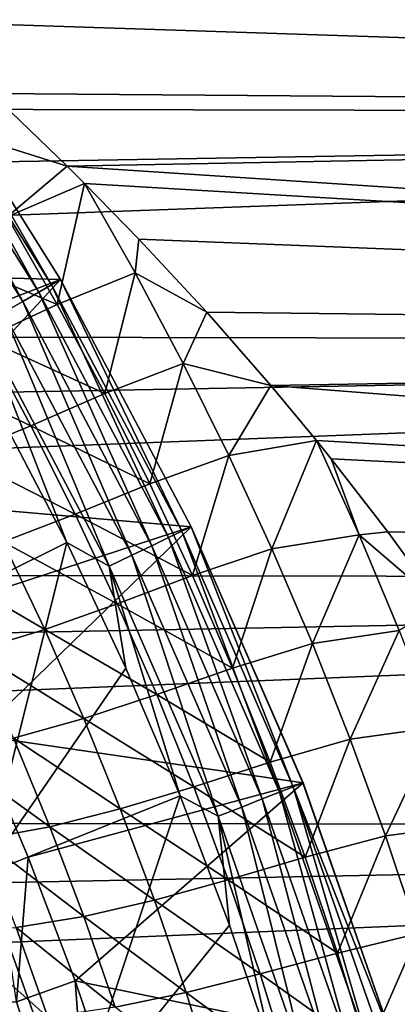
# Model space of a CAD drawing. Header units: metres. Extents: x -61 to 49, y -32 to 32.
# Tile 80 of 256: x -9.7 to -8.36, y 4.05 to 7.53. Entities that reach past the tile are written whole.
import ezdxf

# ---------------------------------------------------------------- set-up
doc = ezdxf.new("R2010")
doc.units = ezdxf.units.M
doc.layers.add('solid_K_27_40_10_000Y34', color=7, linetype='CONTINUOUS')

msp = doc.modelspace()

# ---------------------------------------------------------------- linework, layer by layer
at = {"layer": 'solid_K_27_40_10_000Y34'}
for points in [[(0, 7.952963, 9.643664), (-21, 7.622125, 9.90723), (-21, 7.234381, 10.193809)], [(0, 7.191413, 10.224162), (0, 7.952963, 9.643664), (-21, 7.234381, 10.193809)], [(-10.4773, 7.857971, -9.721229), (0, 7.952963, -9.643664), (0, 7.191413, -10.224162)], [(-10.320504, 7.729237, -9.823895), (-10.4773, 7.857971, -9.721229), (0, 7.191413, -10.224162)], [(-10.27425, 7.690483, -9.854261), (-10.320504, 7.729237, -9.823895), (0, 7.191413, -10.224162)], [(-10.077742, 7.52183, -9.98359), (-10.27425, 7.690483, -9.854261), (0, 7.191413, -10.224162)], [(-9.795159, 7.267374, -10.170314), (-10.077742, 7.52183, -9.98359), (0, 7.191413, -10.224162)], [(-9.550696, 6.610224, -28.999958), (-10.742542, 6.642572, -30), (-10.076579, 7.44718, -28.999958)], [(-9.628123, 6.565556, -21.418964), (-10.107599, 7.426313, -21.525557), (-10.150566, 7.397019, -21.418964)], [(-10.107599, 7.426313, -21.525557), (-9.583088, 6.591558, -21.525557), (-10.076637, 7.447265, -21.637487)], [(-9.628123, 6.565556, -21.418964), (-9.583088, 6.591558, -21.525557), (-10.107599, 7.426313, -21.525557)], [(-9.583088, 6.591558, -21.525557), (-9.55079, 6.610386, -21.637487), (-10.076637, 7.447265, -21.637487)], [(-10.076579, 7.44718, -28.999958), (-10.076637, 7.447265, -21.637487), (-9.55079, 6.610386, -21.637487)], [(-9.550696, 6.610224, -28.999958), (-10.076579, 7.44718, -28.999958), (-9.55079, 6.610386, -21.637487)], [(-10.150566, 7.397019, -21.418964), (-10.204741, 7.360084, -21.320135), (-9.684906, 6.532773, -21.320135)], [(-9.628123, 6.565556, -21.418964), (-10.150566, 7.397019, -21.418964), (-9.684906, 6.532773, -21.320135)], [(-9.684906, 6.532773, -21.320135), (-10.204741, 7.360084, -21.320135), (-9.75245, 6.493776, -21.230787)], [(-9.924793, 7.13619, -10.270741), (-9.795159, 7.267374, -10.170314), (-9.527539, 7.010962, -10.34874)], [(-9.527539, 7.010962, -10.34874), (-9.795159, 7.267374, -10.170314), (0, 7.191413, -10.224162)], [(0, 7.191413, 10.224162), (-21, 7.234381, 10.193809), (-21, 6.835874, 10.46522)], [(0, 7.191413, 10.224162), (-21, 6.835874, 10.46522), (-21, 6.427195, 10.721062)], [(0, 6.387662, 10.744659), (0, 7.191413, 10.224162), (-21, 6.427195, 10.721062)], [(-9.527539, 7.010962, -10.34874), (0, 7.191413, -10.224162), (0, 6.387662, -10.744659)], [(-9.924793, 7.13619, -10.270741), (-9.527539, 7.010962, -10.34874), (-9.739444, 6.831594, -10.485239)], [(-9.739444, 6.831594, -10.485239), (-9.527539, 7.010962, -10.34874), (-9.465794, 6.94954, -10.390086)], [(-9.465794, 6.94954, -10.390086), (-9.527539, 7.010962, -10.34874), (0, 6.387662, -10.744659)], [(-9.739444, 6.831594, -10.485239), (-9.465794, 6.94954, -10.390086), (-9.562618, 6.521886, -10.693175)], [(-9.287491, 6.63415, -10.596011), (-9.562618, 6.521886, -10.693175), (-9.465794, 6.94954, -10.390086)], [(-9.274003, 6.753187, -10.518767), (-9.465794, 6.94954, -10.390086), (0, 6.387662, -10.744659)], [(-9.287491, 6.63415, -10.596011), (-9.465794, 6.94954, -10.390086), (-9.274003, 6.753187, -10.518767)], [(-9.739444, 6.831594, -10.485239), (-9.562618, 6.521886, -10.693175), (-9.99544, 6.703926, -10.620166)], [(-9.287491, 6.63415, -10.596011), (-9.274003, 6.753187, -10.518767), (-9.033868, 6.494727, -10.680286)], [(-9.033868, 6.494727, -10.680286), (-9.274003, 6.753187, -10.518767), (0, 6.387662, -10.744659)], [(-9.562618, 6.521886, -10.693175), (-9.821534, 6.401041, -10.828488), (-9.99544, 6.703926, -10.620166)], [(-9.550696, 6.610224, -28.999958), (-10.495508, 6.244611, -30), (-10.742542, 6.642572, -30)], [(-9.287491, 6.63415, -10.596011), (-9.394417, 6.20725, -10.894132), (-9.562618, 6.521886, -10.693175)], [(-9.287491, 6.63415, -10.596011), (-9.11729, 6.313253, -10.79532), (-9.394417, 6.20725, -10.894132)], [(-9.287491, 6.63415, -10.596011), (-9.033868, 6.494727, -10.680286), (-9.11729, 6.313253, -10.79532)], [(-9.550696, 6.610224, -28.999958), (-10.264152, 5.837894, -30), (-10.495508, 6.244611, -30)], [(-9.088668, 5.736009, -28.999958), (-10.264152, 5.837894, -30), (-9.550696, 6.610224, -28.999958)], [(-9.169277, 5.697376, -21.418964), (-9.583088, 6.591558, -21.525557), (-9.628123, 6.565556, -21.418964)], [(-9.583088, 6.591558, -21.525557), (-9.122424, 5.719939, -21.525557), (-9.55079, 6.610386, -21.637487)], [(-9.169277, 5.697376, -21.418964), (-9.122424, 5.719939, -21.525557), (-9.583088, 6.591558, -21.525557)], [(-9.122424, 5.719939, -21.525557), (-9.088725, 5.736127, -21.637487), (-9.55079, 6.610386, -21.637487)], [(-9.550696, 6.610224, -28.999958), (-9.55079, 6.610386, -21.637487), (-9.088725, 5.736127, -21.637487)], [(-9.088668, 5.736009, -28.999958), (-9.550696, 6.610224, -28.999958), (-9.088725, 5.736127, -21.637487)], [(-9.628123, 6.565556, -21.418964), (-9.684906, 6.532773, -21.320135), (-9.228351, 5.668928, -21.320135)], [(-9.169277, 5.697376, -21.418964), (-9.628123, 6.565556, -21.418964), (-9.228351, 5.668928, -21.320135)], [(-9.562618, 6.521886, -10.693175), (-9.394417, 6.20725, -10.894132), (-9.821534, 6.401041, -10.828488)], [(-9.684906, 6.532773, -21.320135), (-9.75245, 6.493776, -21.230787), (-9.29862, 5.635087, -21.230787)], [(-9.228351, 5.668928, -21.320135), (-9.684906, 6.532773, -21.320135), (-9.29862, 5.635087, -21.230787)], [(-9.75245, 6.493776, -21.230787), (-9.829583, 6.449244, -21.15247), (-9.378865, 5.596444, -21.15247)], [(-9.29862, 5.635087, -21.230787), (-9.75245, 6.493776, -21.230787), (-9.378865, 5.596444, -21.15247)], [(-9.11729, 6.313253, -10.79532), (-9.033868, 6.494727, -10.680286), (-8.807668, 6.235753, -10.83353)], [(-8.807668, 6.235753, -10.83353), (-9.033868, 6.494727, -10.680286), (0, 6.387662, -10.744659)], [(-9.829583, 6.449244, -21.15247), (-9.755043, 6.114813, -21.086603), (-9.52908, 5.679613, -21.086603)], [(-9.378865, 5.596444, -21.15247), (-9.829583, 6.449244, -21.15247), (-9.52908, 5.679613, -21.086603)], [(0, 6.387662, 10.744659), (-21, 6.427195, 10.721062), (-21, 6.008955, 10.960952)], [(0, 6.387662, 10.744659), (-21, 6.008955, 10.960952), (-21, 5.581773, 11.184534)], [(0, 5.546428, 11.202102), (0, 6.387662, 10.744659), (-21, 5.581773, 11.184534)], [(-9.821534, 6.401041, -10.828488), (-9.656017, 6.093233, -11.029885), (-10.071687, 6.289903, -10.990192)], [(-9.394417, 6.20725, -10.894132), (-9.656017, 6.093233, -11.029885), (-9.821534, 6.401041, -10.828488)], [(-8.807668, 6.235753, -10.83353), (0, 6.387662, -10.744659), (0, 5.546428, -11.202102)], [(-9.11729, 6.313253, -10.79532), (-9.234927, 5.887869, -11.087675), (-9.394417, 6.20725, -10.894132)], [(-9.11729, 6.313253, -10.79532), (-8.955966, 5.987618, -10.9872), (-9.234927, 5.887869, -11.087675)], [(-9.11729, 6.313253, -10.79532), (-8.807668, 6.235753, -10.83353), (-8.955966, 5.987618, -10.9872)], [(-9.656017, 6.093233, -11.029885), (-9.90856, 5.988764, -11.191752), (-10.071687, 6.289903, -10.990192)], [(-8.955966, 5.987618, -10.9872), (-8.807668, 6.235753, -10.83353), (-8.646021, 6.040725, -10.943475)], [(-8.646021, 6.040725, -10.943475), (-8.807668, 6.235753, -10.83353), (0, 5.546428, -11.202102)], [(-9.394417, 6.20725, -10.894132), (-9.234927, 5.887869, -11.087675), (-9.656017, 6.093233, -11.029885)], [(-9.52908, 5.679613, -21.086603), (-9.755043, 6.114813, -21.086603), (-10.201204, 5.346823, -20.653589)], [(-9.656017, 6.093233, -11.029885), (-9.49898, 5.780677, -11.223921), (-9.90856, 5.988764, -11.191752)], [(-9.234927, 5.887869, -11.087675), (-9.49898, 5.780677, -11.223921), (-9.656017, 6.093233, -11.029885)], [(-8.955966, 5.987618, -10.9872), (-8.646021, 6.040725, -10.943475), (-8.803616, 5.657473, -11.17122)], [(-8.495131, 5.707364, -11.122363), (-8.803616, 5.657473, -11.17122), (-8.646021, 6.040725, -10.943475)], [(-8.594327, 5.97654, -10.97866), (-8.646021, 6.040725, -10.943475), (0, 5.546428, -11.202102)], [(-8.495131, 5.707364, -11.122363), (-8.646021, 6.040725, -10.943475), (-8.594327, 5.97654, -10.97866)], [(-9.49898, 5.780677, -11.223921), (-9.753666, 5.682838, -11.386017), (-9.90856, 5.988764, -11.191752)], [(-8.955966, 5.987618, -10.9872), (-9.084248, 5.563961, -11.273365), (-9.234927, 5.887869, -11.087675)], [(-8.955966, 5.987618, -10.9872), (-8.803616, 5.657473, -11.17122), (-9.084248, 5.563961, -11.273365)], [(-8.393035, 5.717417, -11.115806), (-8.594327, 5.97654, -10.97866), (0, 5.546428, -11.202102)], [(-8.495131, 5.707364, -11.122363), (-8.594327, 5.97654, -10.97866), (-8.393035, 5.717417, -11.115806)], [(-9.234927, 5.887869, -11.087675), (-9.084248, 5.563961, -11.273365), (-9.49898, 5.780677, -11.223921)], [(-9.088668, 5.736009, -28.999958), (-10.048343, 5.422239, -30), (-10.264152, 5.837894, -30)], [(-9.49898, 5.780677, -11.223921), (-9.350528, 5.463579, -11.410151), (-9.753666, 5.682838, -11.386017)], [(-9.084248, 5.563961, -11.273365), (-9.350528, 5.463579, -11.410151), (-9.49898, 5.780677, -11.223921)], [(-9.088668, 5.736009, -28.999958), (-9.848797, 4.999014, -30), (-10.048343, 5.422239, -30)], [(-8.693331, 4.829857, -28.999958), (-9.848797, 4.999014, -30), (-9.088668, 5.736009, -28.999958)], [(-8.776592, 4.797334, -21.418964), (-9.122424, 5.719939, -21.525557), (-9.169277, 5.697376, -21.418964)], [(-9.122424, 5.719939, -21.525557), (-8.728185, 4.816333, -21.525557), (-9.088725, 5.736127, -21.637487)], [(-8.776592, 4.797334, -21.418964), (-8.728185, 4.816333, -21.525557), (-9.122424, 5.719939, -21.525557)], [(-8.728185, 4.816333, -21.525557), (-8.6934, 4.830033, -21.637487), (-9.088725, 5.736127, -21.637487)], [(-9.088668, 5.736009, -28.999958), (-9.088725, 5.736127, -21.637487), (-8.6934, 4.830033, -21.637487)], [(-8.693331, 4.829857, -28.999958), (-9.088668, 5.736009, -28.999958), (-8.6934, 4.830033, -21.637487)], [(-8.495131, 5.707364, -11.122363), (-8.393035, 5.717417, -11.115806), (-8.204369, 5.458669, -11.24513)], [(-8.204369, 5.458669, -11.24513), (-8.393035, 5.717417, -11.115806), (0, 5.546428, -11.202102)], [(-9.52908, 5.679613, -21.086603), (-10.201204, 5.346823, -20.653589), (-9.823595, 4.504494, -20.653589)], [(-9.753666, 5.682838, -11.386017), (-9.607119, 5.372322, -11.572537), (-10.000367, 5.602129, -11.568558)], [(-9.319953, 5.236077, -21.086603), (-9.52908, 5.679613, -21.086603), (-9.823595, 4.504494, -20.653589)], [(-9.350528, 5.463579, -11.410151), (-9.607119, 5.372322, -11.572537), (-9.753666, 5.682838, -11.386017)], [(-9.378865, 5.596444, -21.15247), (-9.52908, 5.679613, -21.086603), (-9.319953, 5.236077, -21.086603)], [(-9.169277, 5.697376, -21.418964), (-9.228351, 5.668928, -21.320135), (-8.837627, 4.773379, -21.320135)], [(-8.776592, 4.797334, -21.418964), (-9.169277, 5.697376, -21.418964), (-8.837627, 4.773379, -21.320135)], [(-8.495131, 5.707364, -11.122363), (-8.660348, 5.323078, -11.346947), (-8.803616, 5.657473, -11.17122)], [(-8.495131, 5.707364, -11.122363), (-8.352753, 5.36923, -11.293418), (-8.660348, 5.323078, -11.346947)], [(-8.495131, 5.707364, -11.122363), (-8.204369, 5.458669, -11.24513), (-8.352753, 5.36923, -11.293418)], [(-9.228351, 5.668928, -21.320135), (-9.29862, 5.635087, -21.230787), (-8.910229, 4.744885, -21.230787)], [(-8.837627, 4.773379, -21.320135), (-9.228351, 5.668928, -21.320135), (-8.910229, 4.744885, -21.230787)], [(-8.803616, 5.657473, -11.17122), (-8.942492, 5.235781, -11.450761), (-9.084248, 5.563961, -11.273365)], [(-8.803616, 5.657473, -11.17122), (-8.660348, 5.323078, -11.346947), (-8.942492, 5.235781, -11.450761)], [(-9.29862, 5.635087, -21.230787), (-9.378865, 5.596444, -21.15247), (-8.993137, 4.712347, -21.15247)], [(-8.910229, 4.744885, -21.230787), (-9.29862, 5.635087, -21.230787), (-8.993137, 4.712347, -21.15247)], [(0, 5.546428, 11.202102), (-21, 5.581773, 11.184534), (-21, 5.146288, 11.391476)], [(-9.607119, 5.372322, -11.572537), (-9.855009, 5.297585, -11.755533), (-10.000367, 5.602129, -11.568558)], [(-9.378865, 5.596444, -21.15247), (-9.319953, 5.236077, -21.086603), (-9.127968, 4.784856, -21.086603)], [(-8.993137, 4.712347, -21.15247), (-9.378865, 5.596444, -21.15247), (-9.127968, 4.784856, -21.086603)], [(0, 5.546428, 11.202102), (-21, 5.146288, 11.391476), (-21, 4.703145, 11.581469)], [(0, 4.672647, 11.593805), (0, 5.546428, 11.202102), (-21, 4.703145, 11.581469)], [(-9.084248, 5.563961, -11.273365), (-8.942492, 5.235781, -11.450761), (-9.350528, 5.463579, -11.410151)], [(-9.350528, 5.463579, -11.410151), (-9.210779, 5.142182, -11.588127), (-9.607119, 5.372322, -11.572537)], [(-8.942492, 5.235781, -11.450761), (-9.210779, 5.142182, -11.588127), (-9.350528, 5.463579, -11.410151)], [(-9.607119, 5.372322, -11.572537), (-9.469045, 5.057442, -11.750862), (-9.855009, 5.297585, -11.755533)], [(-9.210779, 5.142182, -11.588127), (-9.469045, 5.057442, -11.750862), (-9.607119, 5.372322, -11.572537)], [(-8.352753, 5.36923, -11.293418), (-8.526246, 4.984682, -11.513939), (-8.660348, 5.323078, -11.346947)], [(-8.352753, 5.36923, -11.293418), (-8.219515, 5.027194, -11.455868), (-8.526246, 4.984682, -11.513939)], [(-9.469045, 5.057442, -11.750862), (-9.717907, 4.988561, -11.934372), (-9.855009, 5.297585, -11.755533)], [(-8.660348, 5.323078, -11.346947), (-8.809748, 4.90357, -11.61941), (-8.942492, 5.235781, -11.450761)], [(-8.660348, 5.323078, -11.346947), (-8.526246, 4.984682, -11.513939), (-8.809748, 4.90357, -11.61941)], [(-9.127968, 4.784856, -21.086603), (-9.319953, 5.236077, -21.086603), (-9.823595, 4.504494, -20.653589)], [(-8.942492, 5.235781, -11.450761), (-8.809748, 4.90357, -11.61941), (-9.210779, 5.142182, -11.588127)], [(-9.210779, 5.142182, -11.588127), (-9.079828, 4.816718, -11.757393), (-9.469045, 5.057442, -11.750862)], [(-8.809748, 4.90357, -11.61941), (-9.079828, 4.816718, -11.757393), (-9.210779, 5.142182, -11.588127)], [(-9.469045, 5.057442, -11.750862), (-9.339547, 4.738418, -11.920527), (-9.717907, 4.988561, -11.934372)], [(-9.079828, 4.816718, -11.757393), (-9.339547, 4.738418, -11.920527), (-9.469045, 5.057442, -11.750862)], [(-8.219515, 5.027194, -11.455868), (-8.401386, 4.642572, -11.671757), (-8.526246, 4.984682, -11.513939)], [(-8.219515, 5.027194, -11.455868), (-8.095495, 4.681551, -11.609298), (-8.401386, 4.642572, -11.671757)], [(-9.717907, 4.988561, -11.934372), (-9.589174, 4.67526, -12.104605), (-9.957021, 4.939763, -12.135105)], [(-9.706339, 4.056255, -30), (-9.848797, 4.999014, -30), (-9.665415, 4.567974, -30)], [(-8.693331, 4.829857, -28.999958), (-9.665415, 4.567974, -30), (-9.848797, 4.999014, -30)], [(-9.339547, 4.738418, -11.920527), (-9.589174, 4.67526, -12.104605), (-9.717907, 4.988561, -11.934372)], [(-8.526246, 4.984682, -11.513939), (-8.686096, 4.567606, -11.77886), (-8.809748, 4.90357, -11.61941)], [(-8.526246, 4.984682, -11.513939), (-8.401386, 4.642572, -11.671757), (-8.686096, 4.567606, -11.77886)], [(-9.589174, 4.67526, -12.104605), (-9.828165, 4.631224, -12.306314), (-9.957021, 4.939763, -12.135105)], [(-8.809748, 4.90357, -11.61941), (-8.686096, 4.567606, -11.77886), (-9.079828, 4.816718, -11.757393)], [(-8.693331, 4.829857, -28.999958), (-9.498779, 4.130567, -30), (-9.665415, 4.567974, -30)], [(-8.366814, 3.896694, -28.999958), (-9.498779, 4.130567, -30), (-8.693331, 4.829857, -28.999958)], [(-9.079828, 4.816718, -11.757393), (-8.957766, 4.487454, -11.917489), (-9.339547, 4.738418, -11.920527)], [(-8.686096, 4.567606, -11.77886), (-8.957766, 4.487454, -11.917489), (-9.079828, 4.816718, -11.757393)], [(-8.452267, 3.870463, -21.418964), (-8.728185, 4.816333, -21.525557), (-8.776592, 4.797334, -21.418964)], [(-8.728185, 4.816333, -21.525557), (-8.366864, 3.896859, -21.637487), (-8.6934, 4.830033, -21.637487)], [(-8.728185, 4.816333, -21.525557), (-8.402574, 3.885791, -21.525557), (-8.366864, 3.896859, -21.637487)], [(-8.452267, 3.870463, -21.418964), (-8.402574, 3.885791, -21.525557), (-8.728185, 4.816333, -21.525557)], [(-8.693331, 4.829857, -28.999958), (-8.6934, 4.830033, -21.637487), (-8.366864, 3.896859, -21.637487)], [(-8.366814, 3.896694, -28.999958), (-8.693331, 4.829857, -28.999958), (-8.366864, 3.896859, -21.637487)], [(-9.127968, 4.784856, -21.086603), (-9.823595, 4.504494, -20.653589), (-9.511573, 3.635731, -20.653589)], [(-8.953406, 4.326613, -21.086603), (-9.127968, 4.784856, -21.086603), (-9.511573, 3.635731, -20.653589)], [(-8.993137, 4.712347, -21.15247), (-9.127968, 4.784856, -21.086603), (-8.953406, 4.326613, -21.086603)], [(-8.837627, 4.773379, -21.320135), (-8.910229, 4.744885, -21.230787), (-8.589449, 3.828148, -21.230787)], [(-8.776592, 4.797334, -21.418964), (-8.837627, 4.773379, -21.320135), (-8.51492, 3.851137, -21.320135)], [(-8.51492, 3.851137, -21.320135), (-8.837627, 4.773379, -21.320135), (-8.589449, 3.828148, -21.230787)], [(-8.452267, 3.870463, -21.418964), (-8.776592, 4.797334, -21.418964), (-8.51492, 3.851137, -21.320135)], [(-9.339547, 4.738418, -11.920527), (-9.218728, 4.415505, -12.08107), (-9.589174, 4.67526, -12.104605)], [(-8.957766, 4.487454, -11.917489), (-9.218728, 4.415505, -12.08107), (-9.339547, 4.738418, -11.920527)], [(-8.910229, 4.744885, -21.230787), (-8.993137, 4.712347, -21.15247), (-8.674557, 3.801896, -21.15247)], [(-8.589449, 3.828148, -21.230787), (-8.910229, 4.744885, -21.230787), (-8.674557, 3.801896, -21.15247)], [(0, 4.672647, 11.593805), (-21, 4.703145, 11.581469), (-21, 4.253005, 11.754231)], [(-8.993137, 4.712347, -21.15247), (-8.953406, 4.326613, -21.086603), (-8.796525, 3.862021, -21.086603)], [(-8.674557, 3.801896, -21.15247), (-8.993137, 4.712347, -21.15247), (-8.796525, 3.862021, -21.086603)], [(0, 4.672647, 11.593805), (-21, 4.253005, 11.754231), (-21, 3.796538, 11.909505)], [(0, 3.771448, 11.917473), (0, 4.672647, 11.593805), (-21, 3.796538, 11.909505)], [(-9.589174, 4.67526, -12.104605), (-9.468932, 4.357929, -12.265759), (-9.828165, 4.631224, -12.306314)], [(-9.218728, 4.415505, -12.08107), (-9.468932, 4.357929, -12.265759), (-9.589174, 4.67526, -12.104605)], [(-8.095495, 4.681551, -11.609298), (-8.28585, 4.297075, -11.819972), (-8.401386, 4.642572, -11.671757)], [(-9.468932, 4.357929, -12.265759), (-9.707642, 4.318449, -12.46848), (-9.828165, 4.631224, -12.306314)], [(-8.401386, 4.642572, -11.671757), (-8.571627, 4.228209, -11.928674), (-8.686096, 4.567606, -11.77886)], [(-8.401386, 4.642572, -11.671757), (-8.28585, 4.297075, -11.819972), (-8.571627, 4.228209, -11.928674)], [(-9.706339, 4.056255, -30), (-9.665415, 4.567974, -30), (-9.498779, 4.130567, -30)], [(-8.686096, 4.567606, -11.77886), (-8.571627, 4.228209, -11.928674), (-8.957766, 4.487454, -11.917489)], [(-9.706098, 3.574172, -20.519396), (-9.511573, 3.635731, -20.653589), (-9.823595, 4.504494, -20.653589)], [(-8.957766, 4.487454, -11.917489), (-8.844688, 4.154698, -12.067968), (-9.218728, 4.415505, -12.08107)], [(-8.571627, 4.228209, -11.928674), (-8.844688, 4.154698, -12.067968), (-8.957766, 4.487454, -11.917489)], [(-9.218728, 4.415505, -12.08107), (-9.106697, 4.088999, -12.232031), (-9.468932, 4.357929, -12.265759)], [(-8.844688, 4.154698, -12.067968), (-9.106697, 4.088999, -12.232031), (-9.218728, 4.415505, -12.08107)], [(-9.468932, 4.357929, -12.265759), (-9.357304, 4.036848, -12.417369), (-9.707642, 4.318449, -12.46848)], [(-9.106697, 4.088999, -12.232031), (-9.357304, 4.036848, -12.417369), (-9.468932, 4.357929, -12.265759)], [(-9.707642, 4.318449, -12.46848), (-9.595597, 4.001704, -12.621124), (-9.934363, 4.300767, -12.685818)], [(-9.357304, 4.036848, -12.417369), (-9.595597, 4.001704, -12.621124), (-9.707642, 4.318449, -12.46848)], [(-8.796525, 3.862021, -21.086603), (-8.953406, 4.326613, -21.086603), (-9.511573, 3.635731, -20.653589)], [(-9.595597, 4.001704, -12.621124), (-9.820898, 3.987025, -12.840121), (-9.934363, 4.300767, -12.685818)], [(-8.28585, 4.297075, -11.819972), (-8.466406, 3.885675, -12.068412), (-8.571627, 4.228209, -11.928674)], [(-8.28585, 4.297075, -11.819972), (-8.179699, 3.948491, -11.95816), (-8.466406, 3.885675, -12.068412)], [(-8.571627, 4.228209, -11.928674), (-8.466406, 3.885675, -12.068412), (-8.844688, 4.154698, -12.067968)], [(-8.844688, 4.154698, -12.067968), (-8.740673, 3.818735, -12.208383), (-9.106697, 4.088999, -12.232031)], [(-8.466406, 3.885675, -12.068412), (-8.740673, 3.818735, -12.208383), (-8.844688, 4.154698, -12.067968)], [(-9.428939, 3.179703, -30), (-9.706339, 4.056255, -30), (-9.498779, 4.130567, -30)], [(-9.428939, 3.179703, -30), (-9.498779, 4.130567, -30), (-9.349022, 3.687012, -30)], [(-8.366814, 3.896694, -28.999958), (-9.349022, 3.687012, -30), (-9.498779, 4.130567, -30)], [(-9.106697, 4.088999, -12.232031), (-9.003545, 3.759172, -12.372955), (-9.357304, 4.036848, -12.417369)], [(-8.740673, 3.818735, -12.208383), (-9.003545, 3.759172, -12.372955), (-9.106697, 4.088999, -12.232031)], [(-32.571075, 3.179651, -32), (-32.293682, 4.056201, -32), (-9.428925, 3.179651, -32)], [(-32.293682, 4.056201, -32), (-9.70632, 4.056201, -32), (-9.428925, 3.179651, -32)], [(-9.70632, 4.056201, -32), (-9.706339, 4.056255, -30), (-9.428939, 3.179703, -30)], [(-9.428925, 3.179651, -32), (-9.70632, 4.056201, -32), (-9.428939, 3.179703, -30)]]:
    msp.add_3dface(points, dxfattribs=at)

doc.saveas('drawing.dxf')
